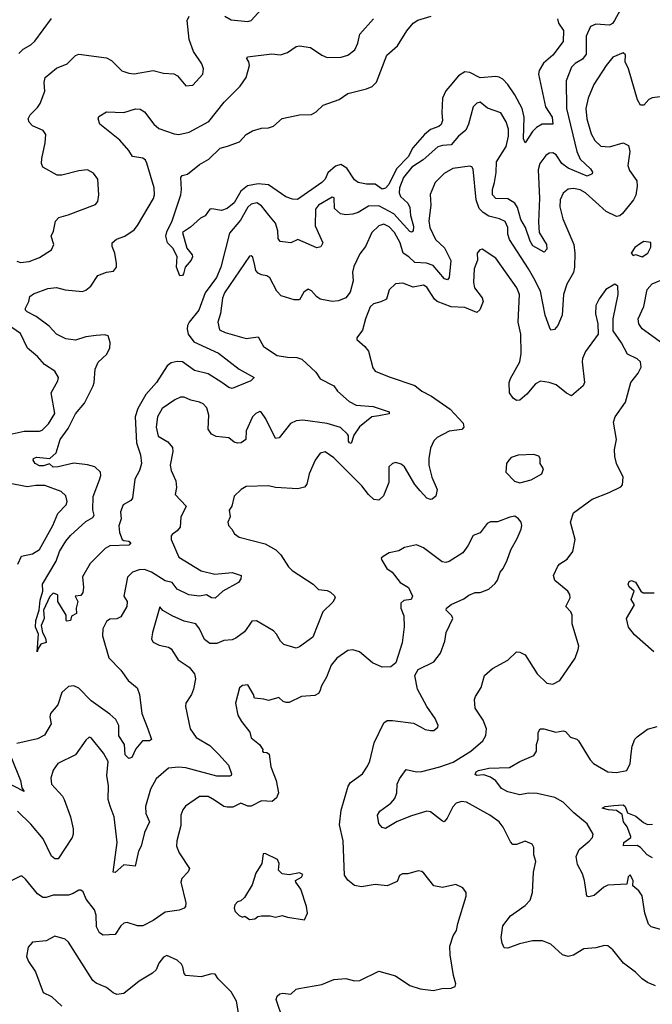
# Model space of a CAD drawing. Extents: x 2199565 to 2323334, y 894172 to 1018966.
# Tile 134 of 256: x 2296441 to 2300114, y 940977 to 946690. Entities that reach past the tile are written whole.
import ezdxf

# ---------------------------------------------------------------- set-up
doc = ezdxf.new("R2010")
doc.units = 0

msp = doc.modelspace()

# ---------------------------------------------------------------- linework, layer by layer
at = {"layer": '0CON10XD'}
for points in [[(2297631.7, 946711.7), (2297668.8, 946688.8), (2297765, 946679.2), (2297785, 946686.2), (2297883.8, 946795)], [(2299926.3, 946745), (2299894.2, 946685), (2299881.7, 946668.3), (2299865, 946658.6), (2299785, 946664.5), (2299755, 946650.8), (2299728.8, 946595), (2299730, 946490), (2299708.1, 946461.9), (2299665, 946436.4), (2299644.6, 946415), (2299614, 946336), (2299615.9, 946175), (2299675.2, 945925), (2299695, 945880.8), (2299754.4, 945825), (2299765.6, 945805), (2299764.4, 945795.6), (2299735, 945782.9), (2299625, 945829.2), (2299588.9, 945855), (2299555, 945905.7), (2299535, 945918.6), (2299515, 945915.8), (2299495, 945902), (2299461.1, 945855), (2299451.5, 945818.5), (2299457.6, 945655), (2299452.7, 945515), (2299457.3, 945455), (2299498.9, 945385), (2299501.9, 945358.1), (2299485, 945340.8), (2299419.1, 945379.1), (2299404.4, 945405), (2299377.7, 945485), (2299351.1, 945531.1), (2299331.3, 945601.3), (2299315, 945626.6), (2299275, 945651.1), (2299205, 945652.5), (2299185.5, 945675), (2299185.4, 945705), (2299198.2, 945745), (2299206.8, 945803.2), (2299209.7, 945865), (2299264.6, 945955), (2299277.9, 946015), (2299278.4, 946055), (2299265, 946097.1), (2299235, 946150.6), (2299156.2, 946176.2), (2299115, 946212.5), (2299095, 946206.9), (2299072.9, 946185), (2299046.7, 946085), (2299030.8, 946049.2), (2298989.2, 946015), (2298945.2, 945964.8), (2298895, 945961.2), (2298868.2, 945951.8), (2298783.5, 945876.5), (2298718, 945835), (2298669.3, 945775), (2298646.1, 945713.9), (2298644.7, 945685), (2298651.2, 945665), (2298694.6, 945625), (2298705, 945600), (2298708.9, 945555), (2298726.9, 945493.1), (2298725.9, 945464.1), (2298715, 945456.9), (2298705, 945461.5), (2298613.8, 945563.8), (2298525, 945611.1), (2298465, 945608.4), (2298405, 945572), (2298375, 945561.8), (2298335, 945558.4), (2298303.8, 945563.8), (2298269.2, 945595), (2298266.6, 945656.6), (2298255, 945660), (2298175.3, 945614.7), (2298158.1, 945591.9), (2298156.8, 945495), (2298201.2, 945395), (2298188.1, 945371.9), (2298165, 945367.5), (2298055, 945414.4), (2298015, 945396.5), (2297953.7, 945403.7), (2297940.7, 945420.7), (2297940, 945465), (2297925, 945509.2), (2297887.1, 945557.1), (2297845, 945609.4), (2297817.6, 945627.6), (2297785, 945620.8), (2297765, 945602.5), (2297723.1, 945526.9), (2297658.5, 945451.5), (2297608.4, 945255), (2297583, 945195), (2297517.3, 945105), (2297480.4, 945005), (2297423.8, 944935), (2297415.4, 944915), (2297412.9, 944895), (2297419.2, 944865), (2297451.1, 944821.1), (2297595, 944754.7), (2297715, 944662.2), (2297801.2, 944615), (2297782.5, 944595), (2297675, 944550.8), (2297655, 944555.6), (2297614.4, 944585), (2297534.7, 944634.7), (2297455, 944654), (2297385, 944705.4), (2297355, 944707.7), (2297321, 944699), (2297297.6, 944682.4), (2297235.4, 944585), (2297174, 944516), (2297127.5, 944435), (2297111.9, 944385), (2297118.3, 944235), (2297141.5, 944165), (2297147.3, 944115), (2297136.2, 944073.8), (2297110, 944025), (2297095.5, 943914.5), (2297085, 943900), (2297040.8, 943875), (2297025.6, 943835), (2297029.2, 943795), (2297017.2, 943752.8), (2297019.6, 943715), (2297035, 943674.3), (2297045, 943667.5), (2297075, 943664.2), (2297085.7, 943654.3), (2297075, 943642.2), (2296965, 943637.3), (2296937.4, 943622.6), (2296850, 943535), (2296805, 943457.5), (2296812, 943395), (2296807.3, 943367.3), (2296795, 943350), (2296762.5, 943345), (2296777.5, 943315), (2296768, 943275), (2296770, 943245), (2296741.7, 943228.3), (2296736.4, 943203.6), (2296715, 943200), (2296710, 943205), (2296710, 943235), (2296662.5, 943315), (2296663, 943353), (2296635, 943362.5), (2296615, 943342.5), (2296579.4, 943265), (2296582, 943215), (2296566.2, 943175), (2296573.8, 943135), (2296591.2, 943101.2), (2296593.6, 943076.4), (2296564.1, 943065.9), (2296547.5, 943042.5), (2296541.7, 943021.7), (2296549.2, 943125), (2296532.9, 943165), (2296533.5, 943205), (2296554.4, 943265), (2296558.7, 943321.3), (2296574.4, 943375), (2296574, 943415), (2296652.3, 943547.7), (2296671.1, 943605), (2296709.2, 943665), (2296735, 943697.8), (2296825, 943778.5), (2296865, 943802.5), (2296873.3, 943815), (2296865.4, 943845.4), (2296866.4, 943923.6), (2296905, 944020), (2296911.8, 944045), (2296908.9, 944065), (2296876.6, 944096.6), (2296835, 944107.3), (2296755, 944117.5), (2296665, 944095.5), (2296635, 944093.8), (2296613.8, 944113.8), (2296578.9, 944101.1), (2296555, 944101.5), (2296531.4, 944115), (2296518, 944135), (2296521.2, 944145), (2296537.5, 944152.5), (2296615, 944143.3), (2296652.6, 944177.4), (2296676.4, 944255), (2296721.5, 944318.5), (2296765, 944402.5), (2296816.2, 944465), (2296867.2, 944565), (2296873.5, 944585), (2296878, 944662), (2296896.2, 944703.8)], [(2296425, 945288.8), (2296445, 945280.8), (2296495, 945287.1), (2296555, 945310), (2296625.8, 945355), (2296638.6, 945385), (2296624, 945435), (2296636.8, 945463.2), (2296648.3, 945521.7), (2296667, 945543), (2296721.9, 945558.1), (2296881.7, 945618.3), (2296893.9, 945636.1), (2296900, 945675), (2296893.8, 945765), (2296869.7, 945799.7), (2296835, 945818.8), (2296785, 945814.2), (2296685, 945788), (2296657.7, 945787.7), (2296574.5, 945834.5), (2296566.9, 945855), (2296568.5, 945885), (2296589.5, 945975), (2296591.9, 946025), (2296577, 946047), (2296514.3, 946075), (2296495.8, 946095), (2296490, 946115), (2296501.7, 946138.3), (2296545, 946181.5), (2296558.9, 946205), (2296586.2, 946275), (2296583.6, 946325), (2296589.4, 946355), (2296655, 946410), (2296716, 946435), (2296765, 946482.5), (2296785, 946490.6), (2296945, 946470), (2296972.9, 946452.9), (2297033.4, 946393.4), (2297075, 946379.2), (2297105, 946375.7), (2297215, 946395.6), (2297275, 946380), (2297335, 946375.8), (2297356.7, 946365), (2297405, 946307.5), (2297445, 946311.2), (2297504, 946375), (2297507.5, 946405), (2297497.5, 946435), (2297449.4, 946505), (2297424.4, 946575), (2297412.9, 946685), (2297425, 946710)], [(2296435.8, 946495), (2296460.7, 946519.3), (2296506.2, 946545), (2296528, 946565), (2296625, 946698)], [(2296896.2, 944703.8), (2296945, 944748.5), (2296964.6, 944785), (2296966.4, 944816.4), (2296953.8, 944855), (2296935, 944862.2), (2296885, 944858.5), (2296825, 944849.2), (2296765, 944831.5), (2296709.1, 944839.1), (2296654, 944865), (2296612.2, 944912.2), (2296537.2, 944967.2), (2296483.3, 944995), (2296473.8, 945005), (2296473.6, 945016.4), (2296493.3, 945055), (2296500, 945085), (2296520.5, 945099.5), (2296605, 945130), (2296654.5, 945135.5), (2296705, 945123.3), (2296805, 945113.1), (2296825, 945121.4), (2296852.9, 945145), (2296895, 945205.6), (2296945, 945224.5), (2296985, 945230.8), (2297001.9, 945255), (2297003.5, 945275), (2296993.8, 945335), (2296977.1, 945375), (2296977.5, 945395), (2297003.4, 945416.6), (2297051.4, 945435), (2297105, 945471.9), (2297125, 945495.8), (2297216.9, 945653.1), (2297223.8, 945675), (2297220.9, 945715), (2297178.8, 945858.8), (2297171.2, 945875), (2297155, 945887.3), (2297095, 945896.9), (2297075, 945931.1), (2297021.6, 945991.6), (2296905.8, 946085), (2296895.8, 946114.2), (2296900.9, 946129.1), (2296945, 946156), (2297045, 946151.8), (2297112.7, 946172.7), (2297140.6, 946170.6), (2297165, 946156.2), (2297220, 946085), (2297249.2, 946059.1), (2297337.4, 946027.4), (2297365, 946024.6), (2297425, 946038.2), (2297539.5, 946100.5), (2297628.7, 946211.3), (2297721.2, 946305), (2297756.4, 946355), (2297774.5, 946425), (2297771.9, 946445), (2297760, 946465), (2297763.3, 946475), (2297905, 946492.9), (2297955, 946486), (2297995, 946500), (2298045, 946534), (2298065, 946538.6), (2298129.1, 946529.1), (2298195, 946484.2), (2298225, 946471.2), (2298307, 946473), (2298345, 946484.2), (2298386, 946515), (2298404, 946555), (2298414.5, 946605.5), (2298495, 946695.7)], [(2299563.9, 946695), (2299569.4, 946669.4), (2299598.2, 946628.2), (2299595.8, 946564.2), (2299535.2, 946484.8), (2299482.6, 946437.4), (2299457.4, 946395), (2299453.3, 946375), (2299492.9, 946185), (2299531.3, 946125), (2299536.2, 946085), (2299475, 946083.3), (2299441.1, 946065), (2299417.8, 946042.2), (2299375, 945976), (2299365, 946000), (2299369.6, 946125), (2299358.1, 946175), (2299315, 946253.9), (2299274.5, 946314.5), (2299245, 946345.3), (2299225, 946357.8), (2299205, 946361.6), (2299115, 946352.3), (2299055, 946384.1), (2299025, 946387), (2298987.4, 946365), (2298938.1, 946305), (2298915, 946277.9), (2298894.8, 946235), (2298890.6, 946150.6), (2298895.5, 946105), (2298888.1, 946081.9), (2298875, 946070), (2298825, 946054.2), (2298791.4, 946025), (2298723.8, 945946.2), (2298695.8, 945895), (2298627.7, 945825), (2298583.8, 945735), (2298565, 945712.3), (2298545, 945707.6), (2298505, 945735.5), (2298455, 945735.6), (2298405, 945745.7), (2298385, 945761.9), (2298339.1, 945829.1), (2298305, 945849.2), (2298275, 945840.9), (2298228.8, 945801.2), (2298213.5, 945765), (2298195, 945744.8), (2298052.9, 945647.1), (2298025, 945648.1), (2297985, 945663.1), (2297885, 945733.1), (2297825, 945738.4), (2297764.2, 945725.8), (2297724.3, 945695.7), (2297685, 945627.8), (2297645, 945594.2), (2297612.7, 945582.7), (2297556.2, 945593.8), (2297545, 945590), (2297516.8, 945553.2), (2297490.9, 945539.1), (2297433, 945487), (2297386.7, 945455), (2297410.6, 945365), (2297442.2, 945325), (2297443.6, 945315), (2297436.5, 945295), (2297401.5, 945255), (2297392.5, 945215), (2297385, 945206), (2297370, 945205), (2297350.6, 945255), (2297355.4, 945315.4), (2297330, 945365), (2297299.5, 945395), (2297290, 945435), (2297295, 945459.2), (2297326.7, 945523.3), (2297375.5, 945675), (2297380, 945705), (2297376.7, 945775), (2297383.9, 945786.1), (2297415, 945793.8), (2297485, 945850), (2297539.4, 945880.6), (2297604, 945945), (2297647.3, 945957.3), (2297717.4, 945982.6), (2297755.9, 946024.1), (2297792.5, 946045), (2297845, 946061.9), (2297885, 946062.5), (2297915, 946071.9), (2297965, 946117.5), (2298065, 946138), (2298135, 946140), (2298161.2, 946155), (2298203.3, 946195), (2298295, 946227.5), (2298345, 946261.5), (2298455, 946289.5), (2298486.8, 946303.2), (2298511.7, 946328.3), (2298572.5, 946485), (2298635, 946537.8), (2298688.1, 946625), (2298725, 946670), (2298752.2, 946687.8), (2298828.8, 946711.2)], [(2300175, 946245.6), (2300112.6, 946237.4), (2300093.6, 946226.4), (2300065, 946194.3), (2300044, 946195), (2300027.1, 946225), (2299974.3, 946405), (2299955.6, 946445), (2299957.3, 946487.3), (2299945, 946498.8), (2299885, 946472), (2299845, 946424), (2299773.8, 946315), (2299740.8, 946235), (2299727.8, 946175), (2299732.8, 946115), (2299758.5, 946028.5), (2299780.2, 945990.2), (2299815, 945956.9), (2299865, 945953.6), (2299945, 945975.6), (2299975, 945960), (2299982.9, 945925), (2299970.5, 945845), (2299980.6, 945815), (2300023.5, 945755), (2300026.5, 945725), (2300017.9, 945672.1), (2300004.5, 945645), (2299940.9, 945565), (2299925, 945552.9), (2299905, 945549.2), (2299845, 945576.8), (2299725, 945685.4), (2299695, 945703.9), (2299655, 945710.8), (2299625, 945707.5), (2299595, 945684), (2299578.2, 945645), (2299576.2, 945605), (2299594.6, 945535), (2299657.5, 945385), (2299663.8, 945335), (2299661.8, 945255), (2299656.1, 945223.9), (2299616.9, 945155), (2299598.5, 945095), (2299590.9, 944975), (2299565, 944915.8), (2299545, 944891.9), (2299525, 944888.8), (2299516.7, 944906.7), (2299492, 944975), (2299465.3, 945115), (2299425, 945189.6), (2299395, 945245.4), (2299283.9, 945415), (2299274.1, 945445), (2299273.8, 945485), (2299258.6, 945518.6), (2299225.8, 945535.8), (2299165, 945550.3), (2299131.7, 945571.7), (2299108.9, 945595), (2299090.6, 945645), (2299072.7, 945822.7), (2299065, 945836.7), (2299055, 945840), (2298955, 945826.7), (2298905, 945798.5), (2298853.5, 945746.5), (2298824.6, 945675.4), (2298827.1, 945615), (2298816.9, 945523.1), (2298821.5, 945485), (2298854.8, 945414.8), (2298906.1, 945366.1), (2298943, 945293), (2298934.2, 945195), (2298925, 945180), (2298907.3, 945187.3), (2298840.8, 945265), (2298802.4, 945277.6), (2298735, 945281.6), (2298700.8, 945315), (2298666.2, 945335), (2298649, 945395), (2298617.5, 945455), (2298585, 945489.3), (2298555, 945503.1), (2298525.3, 945494.7), (2298484.4, 945455), (2298448.2, 945375), (2298415, 945332.5), (2298381.3, 945258.7), (2298373.8, 945225), (2298377.5, 945175), (2298360.3, 945109.7), (2298335, 945076.2), (2298291.9, 945058.1), (2298254.6, 945054.6), (2298185, 945068.1), (2298163.7, 945083.7), (2298135, 945118), (2298115, 945126), (2298090.9, 945109.1), (2298065, 945064), (2298035, 945065.6), (2297958.8, 945088.8), (2297932.7, 945115), (2297892.4, 945192.4), (2297875, 945204.2), (2297845, 945209.4), (2297825, 945220), (2297812.2, 945235), (2297805.6, 945264.4), (2297795, 945312.5), (2297785, 945320), (2297775, 945317.5), (2297629.2, 945105), (2297618.2, 945075), (2297607.1, 944985), (2297590.9, 944935), (2297601.4, 944891.4), (2297633.3, 944875), (2297755, 944840.5), (2297825, 944850), (2297855.6, 944795), (2297935, 944740.9), (2297995, 944731.2), (2298050.2, 944730.2), (2298079.6, 944719.6), (2298160, 944645), (2298186.1, 944606.1), (2298264, 944565), (2298285.6, 944535), (2298354, 944474), (2298395, 944454.4), (2298492.5, 944445), (2298586.7, 944415), (2298585, 944404), (2298525, 944392.5), (2298485, 944385.6), (2298413, 944327), (2298380.2, 944279.8), (2298365, 944231.2), (2298355, 944234.2), (2298350, 944245), (2298349.2, 944275), (2298343.1, 944285), (2298304, 944324), (2298225, 944346.8), (2298085, 944366.4), (2298045, 944362.2), (2298012.8, 944347.2), (2297946.2, 944265), (2297925, 944260), (2297869.4, 944375), (2297845, 944412), (2297835, 944416), (2297812, 944405), (2297791.9, 944385), (2297755.6, 944305), (2297754.3, 944255), (2297726.2, 944235), (2297705, 944233.6), (2297685, 944239.4), (2297655, 944263.3), (2297582.3, 944272.3), (2297554, 944285), (2297535.8, 944315), (2297539.5, 944395), (2297528, 944438), (2297505, 944460.8), (2297485, 944470.8), (2297435, 944482.5), (2297395, 944500.8), (2297375, 944500), (2297341.2, 944485), (2297268.1, 944435), (2297241.1, 944385), (2297232.5, 944325), (2297244.5, 944274.5), (2297300.2, 944240.2), (2297327.4, 944207.4), (2297329.4, 944185), (2297314.6, 944104.6), (2297320.5, 944075), (2297347.3, 944015), (2297350.5, 943975), (2297344.2, 943935), (2297407.8, 943867.8), (2297376, 943804), (2297373.1, 943745), (2297355, 943723.5), (2297325, 943702.5), (2297319.4, 943695), (2297320, 943675), (2297365, 943570.9), (2297495, 943492.1), (2297572.7, 943472.7), (2297675, 943482.2), (2297726.7, 943465), (2297723.8, 943445), (2297711.2, 943425), (2297620.8, 943375), (2297575, 943333.8), (2297555, 943336.2), (2297525, 943353.1), (2297485, 943345.4), (2297422.9, 943352.9), (2297354.5, 943385), (2297325, 943425.4), (2297285, 943433.5), (2297205.6, 943485), (2297165, 943499.2), (2297135, 943498.8), (2297096.2, 943485), (2297065.7, 943455), (2297045.7, 943345.7), (2297065.5, 943315), (2297063.1, 943285), (2297028.6, 943225), (2297005, 943214.5), (2296965, 943212.2), (2296945, 943197.5), (2296923.5, 943155), (2296921.8, 943115), (2296957.6, 942987.6), (2297028.1, 942915), (2297070, 942855), (2297123.6, 942813.6), (2297135.5, 942775), (2297149.6, 942665), (2297185.3, 942575.3), (2297205, 942513.8), (2297195, 942505.8), (2297153.8, 942505), (2297115, 942458.8), (2297091.4, 942408.6), (2297075, 942404), (2297052.2, 942425), (2297048.3, 942485), (2297015.4, 942535), (2297015.4, 942595), (2296999.4, 942629.4), (2296965, 942661.2), (2296855, 942738), (2296785, 942810.9), (2296755, 942824.6), (2296725, 942820.4), (2296685, 942785.7), (2296661.8, 942715), (2296620, 942665), (2296615.5, 942645), (2296622.5, 942605), (2296585, 942539.2), (2296545, 942516.5), (2296425, 942490.4)], [(2300131.4, 941085), (2300085, 941103.1), (2300054.4, 941125), (2300015, 941163.8), (2299946.2, 941216.2), (2299883.6, 941293.6), (2299855, 941316), (2299835, 941318.8), (2299785, 941304.3), (2299715, 941299.2), (2299655, 941261.4), (2299625, 941254.4), (2299592, 941265), (2299525, 941325.6), (2299475.4, 941345.4), (2299417.5, 941345), (2299342.8, 941327.2), (2299275, 941302.5), (2299254.3, 941304.3), (2299242.1, 941332.1), (2299236.7, 941365), (2299245, 941433.3), (2299289.8, 941490.2), (2299375, 941550), (2299405, 941581.2), (2299417.8, 941625), (2299423, 941743), (2299437.1, 941805), (2299425.7, 941845), (2299426.1, 941886.1), (2299415.9, 941905.9), (2299375, 941923.8), (2299325, 941904.3), (2299304.6, 941904.6), (2299290.2, 941920.2), (2299248.1, 942005), (2299224.3, 942035), (2299170.8, 942075), (2299035, 942150.5), (2299005, 942153.6), (2298975, 942144.4), (2298955, 942122.5), (2298923.2, 942056.8), (2298905, 942036.7), (2298895, 942038.8), (2298825, 942094), (2298805, 942098.6), (2298715, 942071.2), (2298632.9, 942037.1), (2298565, 941996.2), (2298545, 942003.3), (2298525.9, 942025.9), (2298518.6, 942075), (2298532, 942098), (2298595.8, 942145), (2298617.9, 942172.1), (2298630.5, 942205), (2298631.9, 942255), (2298645.7, 942285), (2298685, 942340), (2298745, 942325.5), (2298775, 942327.9), (2298880, 942355), (2298958.2, 942381.8), (2299060.5, 942445), (2299129.1, 942505), (2299147, 942537), (2299151.1, 942575), (2299132.2, 942625), (2299084.2, 942695), (2299080.8, 942745), (2299087, 942763), (2299120, 942815), (2299138.8, 942885), (2299185, 942926), (2299275, 942973.8), (2299325, 943022), (2299345, 943020), (2299374.4, 943004.4), (2299445, 942893.8), (2299501.2, 942841.2), (2299535, 942834), (2299576.2, 942855), (2299665.8, 942985), (2299683.8, 943035), (2299686.2, 943055), (2299648.6, 943185), (2299648.1, 943235), (2299640.6, 943255), (2299611.4, 943285), (2299636.9, 943335), (2299634.2, 943355), (2299624, 943375), (2299547, 943437), (2299540.8, 943465), (2299565, 943518.8), (2299577, 943533), (2299619.5, 943560.5), (2299651.2, 943605), (2299665.8, 943675), (2299639.2, 943775), (2299655, 943828.8), (2299765, 943908.6), (2299863, 943947), (2299930.7, 943979.3), (2299939.5, 943990.5), (2299944, 944035), (2299905.6, 944115), (2299895.6, 944155), (2299894.4, 944195.6), (2299905.6, 944255), (2299887.9, 944355), (2299897.5, 944385), (2299958.5, 944471.5), (2299988.2, 944585), (2300031.1, 944638.9), (2300048.6, 944675), (2300045.7, 944705), (2300025, 944722.9), (2299969.5, 944749.5), (2299935, 944816), (2299885.8, 944885.8), (2299885.8, 944955), (2299915.7, 945095), (2299913.8, 945143.8), (2299895, 945156.7), (2299844.5, 945125.5), (2299805, 945071.2), (2299785, 945032.5), (2299783, 944983), (2299798, 944925), (2299800, 944865), (2299725.7, 944765), (2299708.1, 944725), (2299705.6, 944705), (2299720, 944585), (2299712.5, 944565), (2299645, 944508), (2299615, 944523.1), (2299555, 944571.5), (2299515, 944585.5), (2299465, 944592.2), (2299435, 944577.1), (2299385, 944518.1), (2299345, 944482.5), (2299325, 944480), (2299306.2, 944495), (2299284.4, 944525), (2299283.1, 944585), (2299290.7, 944609.3), (2299343.5, 944705), (2299352.8, 944752.8), (2299349.5, 944865), (2299334.6, 944935), (2299341.5, 945095), (2299326.2, 945135), (2299205, 945307.1), (2299125, 945359.2), (2299111.2, 945355), (2299097.5, 945335), (2299098, 945295), (2299080, 945245), (2299074.5, 945165), (2299082.1, 945135), (2299126.3, 945076.4), (2299131.8, 945055), (2299112.3, 945007.7), (2299095, 944990.4), (2299025, 945019.4), (2298945, 945023.8), (2298865.2, 945055.2), (2298849.2, 945069.1), (2298818, 945118), (2298805, 945138.1), (2298785, 945150.5), (2298725, 945138), (2298665, 945162.5), (2298622.7, 945157.3), (2298585, 945123.3), (2298570.9, 945069.1), (2298537.6, 945052.4), (2298495, 945040.8), (2298475.8, 945025), (2298448.6, 944955), (2298431.7, 944888.3), (2298397.5, 944845), (2298397.5, 944835), (2298443.8, 944795), (2298465, 944766.7), (2298491.2, 944671.2), (2298505, 944651.2), (2298585, 944617.1), (2298735, 944568.6), (2298775, 944534.3), (2298831.2, 944505), (2298940.2, 944430.2), (2299015, 944348.8), (2299018.8, 944325), (2299007, 944313), (2298935, 944301.9), (2298864.4, 944265.6), (2298845, 944246.7), (2298826.2, 944203.8), (2298815.4, 944145), (2298816.9, 944105), (2298833.3, 944035), (2298863.8, 943965), (2298856.7, 943925), (2298835, 943908.8), (2298825, 943906.2), (2298805, 943914), (2298765, 943955.8), (2298735, 943992.5), (2298675, 944095.8), (2298655, 944111.4), (2298625, 944120), (2298604.3, 944115.7), (2298584.4, 944095.6), (2298583.3, 944005), (2298553.3, 943926.7), (2298525, 943901.9), (2298496.4, 943906.4), (2298465, 943935.7), (2298426.4, 943986.4), (2298265, 944148.9), (2298215, 944182.2), (2298185.5, 944174.5), (2298155.4, 944134.6), (2298120.6, 944055), (2298108.6, 943995), (2298095, 943977.5), (2298055, 943967.8), (2297925, 943976.7)], [(2300055, 945313.8), (2300086.7, 945335), (2300105, 945370), (2300105, 945397.5), (2300065, 945402.5), (2300045, 945392.5), (2300012.3, 945367.7), (2299990, 945335), (2300003, 945323), (2300015, 945327.5), (2300055, 945313.8)], [(2300195.5, 944795), (2300055, 944897.5), (2300035.5, 944925), (2300032.1, 944955), (2300063.6, 945026.4), (2300084.6, 945125), (2300112.8, 945157.2), (2300195, 945191.9)], [(2296325, 944271.2), (2296466.3, 944303.7), (2296555, 944303.5), (2296570.6, 944309.4), (2296607.5, 944345), (2296645.6, 944405), (2296623.5, 944525), (2296661.9, 944595), (2296665.5, 944614.5), (2296645, 944650.6), (2296585, 944690.5), (2296545, 944735.5), (2296486.7, 944785), (2296445, 944869.4), (2296395, 944904.4)], [(2299345, 944003.8), (2299409.5, 944020.5), (2299472.5, 944055), (2299482.5, 944085), (2299462.5, 944115), (2299462.5, 944145), (2299455, 944157.5), (2299425, 944166.7), (2299335, 944163.8), (2299295, 944150), (2299280, 944135), (2299266.7, 944115), (2299263.3, 944065), (2299312.7, 944012.7), (2299345, 944003.8)], [(2296708.3, 943928.3), (2296682.2, 943952.2), (2296586.9, 943986.9), (2296535, 943987.2), (2296485, 943978.8), (2296375, 944001.8)], [(2297925, 943976.7), (2297885, 943985.7), (2297755, 943981.2), (2297726.2, 943965), (2297686.7, 943925), (2297671.7, 943868.3), (2297657.5, 943845), (2297662.5, 943805), (2297650, 943775), (2297652.5, 943755), (2297672.5, 943735), (2297687, 943707), (2297715, 943687.5), (2297865, 943648.9), (2297928, 943615), (2297956.1, 943586.1), (2298001.4, 943515), (2298023.3, 943493.3), (2298144, 943415), (2298175, 943383.8), (2298225, 943378.8), (2298245, 943368.8), (2298267.8, 943347.8), (2298271.4, 943335), (2298259.4, 943310.6), (2298201.5, 943255), (2298142.6, 943107.4), (2298065, 943052), (2298045, 943043.8), (2297975, 943065.6), (2297954.5, 943085), (2297932.5, 943125), (2297913.3, 943145), (2297815, 943203.1), (2297788.9, 943201.1), (2297773.1, 943176.9), (2297745, 943137.8), (2297695, 943100.9), (2297675, 943092.7), (2297625, 943087.9), (2297585, 943070), (2297545, 943070.5), (2297514.6, 943094.6), (2297485.3, 943155.3), (2297462.5, 943185), (2297395, 943199.4), (2297329.3, 943229.3), (2297272.5, 943262.5), (2297255, 943282.5), (2297211.4, 943135), (2297206.7, 943095), (2297215, 943077.5), (2297250.8, 943060.8), (2297305, 943049.2), (2297319.3, 943039.3), (2297361.2, 942975), (2297425, 942932.5), (2297455.6, 942895), (2297460.6, 942865), (2297450, 942805), (2297438.1, 942775), (2297405.8, 942725), (2297402.5, 942705), (2297430, 942575), (2297465.6, 942525), (2297545, 942478.2), (2297595, 942428.5), (2297653.5, 942365), (2297670.8, 942315), (2297668.8, 942305), (2297660, 942300), (2297585, 942300), (2297405, 942349.4), (2297363.4, 942353.4), (2297305, 942347.5), (2297233.8, 942285), (2297200.8, 942225), (2297170.4, 942125), (2297173.8, 942085), (2297194.4, 942035), (2297166.2, 941973.8), (2297145.7, 941895), (2297130, 941865), (2297112, 941778), (2297045, 941785.7), (2296995, 941742), (2296983.6, 941743.6), (2297006.1, 941915), (2296988.8, 942065), (2296966.6, 942126.6), (2296954.5, 942165), (2296956.7, 942245), (2296946.1, 942303.9), (2296954.2, 942385), (2296927.5, 942435), (2296855, 942523.3), (2296845, 942527.5), (2296825, 942510), (2296765.4, 942424.6), (2296662.5, 942375), (2296635.7, 942335), (2296620.9, 942289.1), (2296624.6, 942254.6), (2296689.2, 942185), (2296699.2, 942165), (2296735.5, 942065), (2296751.1, 941995), (2296751.5, 941965), (2296745, 941944), (2296665, 941820.8), (2296645, 941820.8), (2296625, 941835.8), (2296577.3, 941937.3), (2296505, 942022.2), (2296427.4, 942097.4)], [(2296429.2, 943530.8), (2296452.1, 943577.9), (2296515, 943591.2), (2296555, 943615.8), (2296633.8, 943755), (2296661.8, 943825), (2296711.1, 943875), (2296715.6, 943895), (2296708.3, 943928.3)], [(2297970, 940885), (2297930, 941005), (2297935.8, 941025), (2297951.5, 941038.5), (2297967.8, 941042.2), (2298015, 941036.7), (2298045, 941064.2), (2298061.1, 941068.9), (2298195, 941092.2), (2298265, 941121.4), (2298335, 941127.5), (2298385, 941114), (2298415, 941114.2), (2298525, 941170), (2298621.7, 941141.7), (2298705, 941085.8), (2298765, 941065.8), (2298842.7, 941057.3), (2298891.2, 941068.8), (2298945, 941071.2), (2298969.3, 941080.7), (2298973.3, 941095), (2298959.2, 941145), (2298939.2, 941265), (2298938, 941315), (2298958, 941375), (2298977.5, 941405), (2298984, 941445), (2299033.3, 941605), (2299032.5, 941625), (2299013, 941653), (2298973, 941673), (2298895, 941654), (2298845, 941664), (2298787.1, 941737.1), (2298775, 941748), (2298755, 941752), (2298695, 941733.3), (2298662.5, 941735), (2298646.2, 941725), (2298631.3, 941688.7), (2298575, 941664), (2298505, 941672.5), (2298425, 941657.8), (2298385, 941666.9), (2298345, 941698), (2298326.4, 941726.4), (2298318.2, 941925), (2298297.9, 942017.9), (2298307.1, 942102.9), (2298347.2, 942242.8), (2298362, 942265), (2298430, 942315), (2298460.3, 942359.7), (2298472.6, 942387.4), (2298498.5, 942495), (2298555, 942611.2), (2298575, 942622.9), (2298605, 942624.4), (2298727.6, 942607.6), (2298767.6, 942587.6), (2298795, 942572.5), (2298825, 942566.2), (2298845, 942566.2), (2298868.8, 942585), (2298870, 942595), (2298853.3, 942635), (2298804.3, 942705), (2298751.1, 942805), (2298734.3, 942885), (2298755, 942918.8), (2298846, 942964), (2298884, 943015), (2298909.6, 943085), (2298917.1, 943135), (2298956, 943215), (2298950.3, 943230.3), (2298916.7, 943265), (2298918.8, 943275), (2298945, 943296), (2299019.7, 943330.3), (2299048.3, 943351.7), (2299085, 943365.8), (2299115, 943366), (2299164.2, 943385.8), (2299201.7, 943418.3), (2299215, 943437.5), (2299230, 943485), (2299246.7, 943505), (2299271.2, 943555), (2299291.2, 943615), (2299329.5, 943680.5), (2299351.2, 943735), (2299356, 943755), (2299351.2, 943775), (2299337.5, 943795), (2299315, 943808.8), (2299286.1, 943803.9), (2299215, 943776.7), (2299175, 943776), (2299155, 943766.2), (2299115, 943713.3), (2299072.5, 943697.5), (2299042.3, 943637.7), (2299012.7, 943597.3), (2298934.1, 943545.9), (2298915, 943540.8), (2298892.5, 943545), (2298785, 943626.2), (2298745, 943643.3), (2298675, 943627.5), (2298642.3, 943607.7), (2298585, 943596.2), (2298550, 943575), (2298540, 943565), (2298542.5, 943555), (2298572.5, 943505), (2298603.3, 943485), (2298650, 943425), (2298698.8, 943395), (2298722, 943345), (2298713.8, 943326.2), (2298670, 943320), (2298653.8, 943305), (2298653.3, 943275), (2298670.7, 943230.7), (2298673.6, 943166.4), (2298662, 943075), (2298625, 942957.5), (2298595, 942936.2), (2298545, 942934.2), (2298489.3, 942959.3), (2298412.7, 943022.7), (2298375, 943033.8), (2298345, 943030), (2298281.2, 942985), (2298250, 942945), (2298221.9, 942875), (2298192.5, 942825), (2298184, 942795), (2298175, 942781.2), (2298155, 942769.2), (2298076.6, 942763.4), (2298005, 942728.8), (2297988.3, 942728.3), (2297970, 942735), (2297945, 942757.5), (2297885, 942740), (2297858.3, 942748.3), (2297803, 942753), (2297797.5, 942775), (2297765, 942830), (2297735, 942827.5), (2297717, 942813), (2297694, 942725), (2297706.7, 942655), (2297727.7, 942617.7), (2297776.1, 942556.1), (2297785, 942522.5), (2297833.9, 942483.9), (2297852.5, 942455), (2297850, 942445), (2297855, 942440), (2297875, 942437.5), (2297888.3, 942428.3), (2297899.5, 942355), (2297929.6, 942275), (2297943.1, 942205), (2297930.8, 942175), (2297906.8, 942153.2), (2297845, 942157.5), (2297785, 942126.1), (2297765, 942127.3), (2297725, 942144.5), (2297678.9, 942121.1), (2297645, 942120), (2297625, 942125.6), (2297572, 942162)], [(2300123, 943023), (2300010.3, 943120.3), (2299976.2, 943165), (2299963.9, 943216.1), (2300009.4, 943295), (2299990, 943325), (2300007.5, 943375), (2299979.3, 943399.3), (2299973.8, 943415), (2299979.3, 943430.7), (2299993.6, 943436.4), (2300015, 943426.7), (2300047.5, 943375), (2300060, 943365), (2300125, 943364)], [(2300168.3, 941408.3), (2300107.4, 941427.4), (2300092.2, 941442.2), (2300070, 941505), (2300055.5, 941605.5), (2300035.8, 941635), (2300000, 941665), (2300002.8, 941695), (2299985, 941728.8), (2299973.1, 941716.9), (2299965, 941674), (2299855, 941667.5), (2299832.7, 941657.3), (2299775, 941607.5), (2299745, 941600), (2299733.3, 941605), (2299720, 941695), (2299707.5, 941735), (2299678.6, 941788.6), (2299672.3, 941835), (2299689.5, 941875), (2299746.8, 941923.2), (2299765.6, 941945), (2299770.6, 941965), (2299734.4, 942025), (2299657.8, 942087.8), (2299595, 942150), (2299546.8, 942176.8), (2299445, 942200.5), (2299395, 942203.1), (2299345, 942193.1), (2299275, 942209.4), (2299238.3, 942228.3), (2299205, 942274), (2299174.6, 942294.6), (2299135, 942309.5), (2299094.4, 942304.4), (2299085, 942310), (2299090.6, 942325), (2299105, 942333.3), (2299165, 942347.7), (2299285, 942351.9), (2299344.6, 942385.4), (2299425, 942420), (2299440.8, 942445), (2299441.4, 942485), (2299451.4, 942515), (2299450.8, 942555), (2299462.5, 942575), (2299484.1, 942575.9), (2299554.1, 942555.9), (2299595, 942563.8), (2299609.2, 942559.2), (2299637.9, 942527.9), (2299675, 942516), (2299685, 942506.2), (2299753.1, 942395), (2299771.9, 942375), (2299855, 942325.7), (2299905, 942322.9), (2299965.6, 942334.4), (2299985.5, 942374.5), (2299991.1, 942431.1), (2299997.1, 942475), (2300012.9, 942515), (2300025, 942528.8), (2300085.8, 942574.2), (2300141.7, 942588.3)], [(2296392.9, 942405), (2296445.9, 942275), (2296453.3, 942233.3), (2296467.5, 942212.5), (2296355, 942270.2)], [(2297572, 942162), (2297535, 942182.7), (2297485, 942182), (2297402.8, 942127.2), (2297387.1, 942105), (2297377.1, 942075), (2297376.5, 942015), (2297352.2, 941925), (2297351.1, 941895), (2297366.7, 941855), (2297426.2, 941765), (2297418.8, 941745), (2297382.4, 941707.6), (2297375.7, 941685), (2297404.4, 941565), (2297402.9, 941545), (2297395.5, 941534.5), (2297366.9, 941523.1), (2297285, 941512.3), (2297215, 941463.9), (2297155, 941432.3), (2297125, 941431.5), (2297065, 941451.4), (2297045, 941447.5), (2297027.6, 941432.4), (2296995, 941381.2), (2296925, 941377.8), (2296905, 941390.8), (2296886.2, 941426.2), (2296884.6, 941495), (2296875, 941525.8), (2296827.6, 941587.6), (2296808.8, 941628.8), (2296795, 941640), (2296785, 941638.8), (2296750.5, 941619.5), (2296725, 941611.1), (2296635, 941609.4), (2296595, 941596.9), (2296575, 941596.9), (2296545, 941617.1), (2296475, 941704), (2296455, 941720), (2296445, 941720), (2296375, 941686)], [(2300115, 941826.7), (2300083.6, 941843.6), (2300045, 941887.5), (2300025, 941898.2), (2299945.7, 941895.7), (2299949.1, 941915), (2299989.4, 941945), (2299989.3, 941950.7), (2299966.8, 942006.8), (2299946.9, 942035), (2299937.6, 942077.6), (2299905, 942102.5), (2299860, 942105), (2299822.5, 942115), (2299840, 942125), (2299890.5, 942130.5), (2299945, 942134.4), (2299956.2, 942125), (2299968.5, 942088.5), (2300017.8, 942067.8), (2300061.7, 942031.7), (2300085, 942020.9), (2300115, 942022.1)], [(2298095, 941467.5), (2298112.5, 941505), (2298106.7, 941545), (2298072.5, 941645), (2298043.3, 941685), (2298042.5, 941695), (2298077.5, 941715), (2298085, 941730), (2298065, 941740), (2298005, 941727.5), (2297963.9, 941733.9), (2297943.3, 941755), (2297948, 941795), (2297937, 941817), (2297865, 941852.5), (2297855, 941850), (2297846.4, 941793.6), (2297812.3, 941737.7), (2297790.7, 941669.3), (2297745, 941597.5), (2297725, 941577.5), (2297705, 941572.5), (2297690, 941555), (2297686.7, 941535), (2297692.5, 941515), (2297715, 941492.5), (2297735, 941482.5), (2297747.5, 941487.5), (2297775, 941470), (2297805, 941473.3), (2297823.8, 941486.2), (2297845, 941490), (2297895, 941490), (2297925, 941483.3), (2297965, 941492.5), (2297995, 941482.5), (2298095, 941467.5)], [(2297713.1, 940915), (2297700, 940995), (2297668.6, 941048.6), (2297593.3, 941125), (2297575, 941152.5), (2297555, 941153.3), (2297493.6, 941136.4), (2297405, 941143.8), (2297396, 941155), (2297388.8, 941195), (2297379.5, 941209.5), (2297355, 941232.5), (2297295, 941260), (2297275, 941250), (2297248.8, 941215), (2297232.3, 941177.7), (2297211.7, 941158.3), (2297135, 941112), (2297045, 941039.2), (2297005, 941034.2), (2296983.3, 941043.3), (2296944.2, 941074.2), (2296885, 941099.2), (2296865, 941115.8), (2296725, 941338), (2296705, 941355.7), (2296645, 941372.5), (2296594.4, 941345.6), (2296515, 941338), (2296490.5, 941309.5), (2296480, 941255), (2296491.2, 941225), (2296532.5, 941165), (2296576.7, 941045), (2296625, 941022.5), (2296685.5, 940965.5)]]:
    msp.add_lwpolyline(points, dxfattribs=at)

doc.saveas('drawing.dxf')
